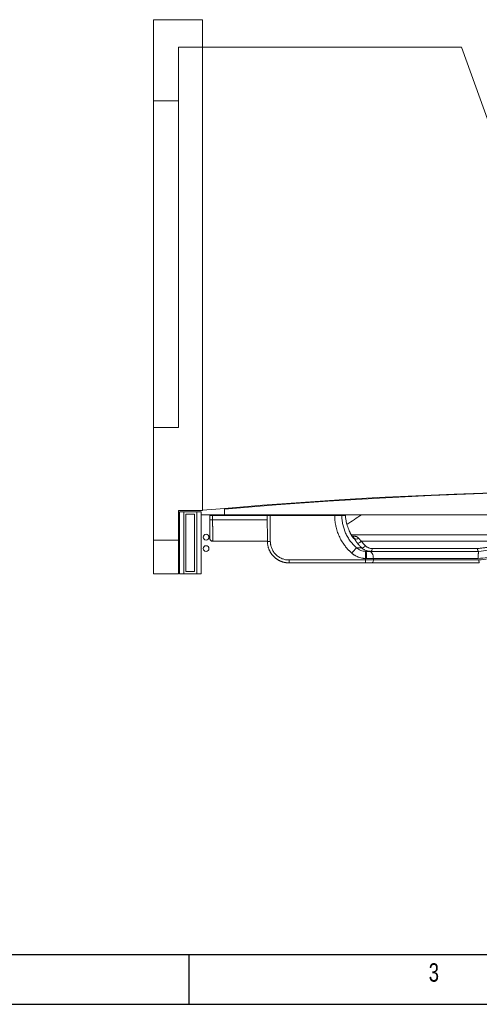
# Model space of a CAD drawing. Header units: inches. Extents: x 21182 to 24011, y 3634 to 5614.
# Tile 2 of 16: x 21789 to 22109, y 3634 to 4318. Entities that reach past the tile are written whole.
import ezdxf

# ---------------------------------------------------------------- set-up
doc = ezdxf.new("R2010")
doc.units = ezdxf.units.IN
doc.header["$MEASUREMENT"] = 0
doc.styles.add('SLDTEXTSTYLE0', font='TXT', dxfattribs={"width": 0.75})

# ---------------------------------------------------------------- blocks, each defined once
blk = doc.blocks.new('1111')
at = {"color": 7, "linetype": 'Continuous'}
for p, q in [((2140.39, -632.14), (3229.39, -632.14)), ((2640.39, -632.14), (2640.39, -657.14)), ((2115.39, -657.14), (4165.39, -657.14))]:
    blk.add_line(p, q, dxfattribs=at)
at = {"color": 7, "insert": (2761.22, -636.48), "char_height": 9.26, "attachment_point": 1, "style": 'SLDTEXTSTYLE0'}
blk.add_mtext('3', dxfattribs=at)

msp = doc.modelspace()

# ---------------------------------------------------------------- linework, layer by layer
at = {"color": 7, "linetype": 'Continuous', "lineweight": 15}
for p, q in [((21882.37, 4318.21, 165.36), (21882.37, 4261.76, 165.36)), ((21916.37, 4318.21, 165.36), (21882.37, 4318.21, 165.36)), ((21916.37, 4299.21, 165.36), (21916.37, 4318.21, 165.36)), ((21899.72, 4034.91, 165.36), (21899.72, 4299.21, 165.36)), ((21899.72, 4299.21, 165.36), (21916.37, 4299.21, 165.36)), ((21916.37, 4299.21, 165.36), (21916.37, 3977.14, 165.36)), ((21916.37, 4299.21, 165.36), (21916.37, 3977.24, 165.36)), ((22096.37, 4299.21, 165.36), (21916.37, 4299.21, 165.36)), ((22118.58, 4238.21, 165.36), (22096.37, 4299.21, 165.36)), ((21882.37, 4261.76, 165.36), (21882.37, 4034.91, 165.36)), ((21899.72, 4261.76, 165.36), (21882.37, 4261.76, 165.36)), ((21882.37, 4034.91, 165.36), (21882.37, 3956.52, 165.36)), ((21882.37, 4034.91, 165.36), (21899.72, 4034.91, 165.36)), ((21899.72, 3977.14, 165.36), (21899.72, 3956.52, 165.36)), ((21916.37, 3977.14, 165.36), (21899.72, 3977.14, 165.36)), ((21900.37, 3976.14, 165.36), (21900.37, 3933.14, 165.36)), ((21900.37, 3976.14, 165.36), (21903.37, 3976.14, 165.36)), ((21903.37, 3976.14, 165.36), (21903.37, 3933.14, 165.36)), ((21903.37, 3976.14, 165.36), (21912.37, 3976.14, 165.36)), ((21912.37, 3933.14, 165.36), (21912.37, 3976.14, 165.36)), ((21912.37, 3976.14, 165.36), (21915.37, 3976.14, 165.36)), ((21915.37, 3933.14, 165.36), (21915.37, 3976.14, 165.36)), ((21916.37, 3977.24, 165.36), (21931.58, 3978.61, 165.36)), ((21931.58, 3978.61, 165.36), (21931.58, 3978.51, 165.36)), ((21931.58, 3978.51, 165.36), (21931.58, 3978.12, 165.36)), ((21931.58, 3978.12, 165.36), (21931.58, 3974.21, 165.36)), ((21900.37, 3974.21, 165.36), (21899.72, 3974.21, 165.36)), ((21910.87, 3974.64, 165.36), (21904.87, 3974.64, 165.36)), ((21904.87, 3974.64, 165.36), (21904.87, 3934.64, 165.36)), ((21910.87, 3974.64, 165.36), (21910.87, 3934.64, 165.36)), ((21931.58, 3974.21, 165.36), (21915.37, 3974.21, 165.36)), ((21921.4, 3970.58, 165.36), (21921.37, 3973.71, 165.36)), ((21923.37, 3973.71, 165.36), (21921.37, 3973.71, 165.36)), ((21923.4, 3970.58, 165.36), (21923.37, 3973.71, 165.36)), ((21961.37, 3973.71, 165.36), (21923.37, 3973.71, 165.36)), ((21961.4, 3970.58, 165.36), (21923.4, 3970.58, 165.36)), ((21931.58, 3974.21, 165.36), (22507.17, 3974.21, 165.36)), ((21961.37, 3973.71, 165.36), (21961.53, 3955.58, 165.36)), ((21963.37, 3973.71, 165.36), (21961.37, 3973.71, 165.36)), ((22008.29, 3973.71, 165.36), (21963.37, 3973.71, 165.36)), ((21963.37, 3973.71, 165.36), (21963.53, 3955.61, 165.36)), ((22015.72, 3973.71, 165.36), (22013.27, 3973.71, 165.36)), ((21899.72, 3956.52, 165.36), (21882.37, 3956.52, 165.36)), ((21882.37, 3956.52, 165.36), (21882.37, 3933.14, 165.36)), ((21899.72, 3933.14, 165.36), (21899.72, 3956.52, 165.36)), ((21923.51, 3955.71, 165.36), (21961.53, 3955.71, 165.36)), ((22020.37, 3959.18, 165.36), (22020.21, 3959.45, 165.36)), ((22021.9, 3957.77, 165.36), (22021.47, 3957.77, 165.36)), ((22134.12, 3955.85, 165.36), (22026.81, 3955.85, 165.36)), ((22023.42, 3951.21, 165.36), (22027.02, 3951.21, 165.36)), ((22034.42, 3950.67, 165.36), (22107.59, 3950.67, 165.36)), ((22108.52, 3948.71, 165.36), (22108.53, 3948.71, 165.36)), ((21976.53, 3942.73, 165.36), (21976.53, 3940.71, 165.36)), ((22029.65, 3942.73, 165.36), (21976.53, 3942.73, 165.36)), ((22029.65, 3943.76, 165.36), (22029.65, 3942.73, 165.36)), ((22029.65, 3942.73, 165.36), (22029.65, 3940.71, 165.36)), ((22035.2, 3942.73, 165.36), (22029.65, 3942.73, 165.36)), ((22035.19, 3943.75, 165.36), (22030.46, 3943.75, 165.36)), ((22035.2, 3942.73, 165.36), (22035.19, 3943.75, 165.36)), ((22035.19, 3943.75, 165.36), (22108.18, 3943.75, 165.36)), ((22108.56, 3942.73, 165.36), (22035.2, 3942.73, 165.36)), ((22108.56, 3942.71, 165.36), (22108.56, 3942.73, 165.36)), ((21904.87, 3934.64, 165.36), (21910.87, 3934.64, 165.36)), ((21976.53, 3940.71, 165.36), (22029.65, 3940.71, 165.36)), ((21899.72, 3933.14, 165.36), (21882.37, 3933.14, 165.36)), ((21903.37, 3933.14, 165.36), (21900.37, 3933.14, 165.36)), ((21912.37, 3933.14, 165.36), (21903.37, 3933.14, 165.36)), ((21915.37, 3933.14, 165.36), (21912.37, 3933.14, 165.36))]:
    msp.add_line(p, q, dxfattribs=at)
at = {"color": 8, "linetype": 'Continuous', "lineweight": 15}
for p, q in [((22075.97, 3960.11, 165.36), (22019.71, 3960.11, 165.36)), ((22020.27, 3959.3, 165.36), (22021.68, 3959.3, 165.36)), ((22147.63, 3960.11, 165.36), (22075.97, 3960.11, 165.36))]:
    msp.add_line(p, q, dxfattribs=at)
at = {"color": 7, "linetype": 'Continuous', "lineweight": 15, "elevation": 165.36, "flags": 128}
for points in [[(22507.17, 3978.12), (22471.27, 3981.06), (22435.34, 3983.6), (22399.39, 3985.76), (22363.41, 3987.52), (22327.42, 3988.89), (22291.41, 3989.87), (22255.39, 3990.46), (22219.37, 3990.65), (22183.35, 3990.46), (22147.34, 3989.87), (22111.33, 3988.89), (22075.34, 3987.52), (22039.36, 3985.76), (22003.41, 3983.6), (21967.48, 3981.06), (21931.58, 3978.12)], [(21931.58, 3978.51), (21958.17, 3980.72), (21984.78, 3982.72), (22011.41, 3984.5), (22038.05, 3986.07), (22064.7, 3987.42), (22091.37, 3988.56), (22118.04, 3989.48), (22144.71, 3990.19)], [(21921.51, 3957.69), (21921.55, 3957.3), (21921.66, 3956.96)], [(22023.94, 3954.62), (22024.17, 3954.49), (22024.48, 3954.45), (22024.86, 3954.5), (22025.28, 3954.64), (22025.71, 3954.87), (22026.12, 3955.15), (22026.5, 3955.49), (22026.81, 3955.85)], [(22029.59, 3952.67), (22029.33, 3952.29), (22029.01, 3951.93), (22028.65, 3951.61), (22028.28, 3951.36), (22027.91, 3951.18), (22027.56, 3951.1), (22027.26, 3951.11), (22027.02, 3951.21)], [(22029.65, 3943.76), (22029.67, 3944.73), (22029.7, 3945.66), (22029.72, 3946.51), (22029.74, 3947.26), (22029.76, 3947.88), (22029.77, 3948.33), (22029.78, 3948.62), (22029.78, 3948.71)], [(22032.49, 3948.71), (22033.01, 3948.61), (22033.52, 3948.33), (22033.98, 3947.88), (22034.39, 3947.26), (22034.73, 3946.51), (22034.98, 3945.65), (22035.14, 3944.72), (22035.19, 3943.75)], [(22033.3, 3948.71), (22033.52, 3948.75), (22033.72, 3948.86), (22033.92, 3949.04), (22034.09, 3949.28), (22034.22, 3949.58), (22034.33, 3949.92), (22034.4, 3950.29), (22034.42, 3950.67)], [(22035.2, 3942.73), (22035.18, 3942.33), (22035.12, 3941.96), (22035.02, 3941.61), (22034.88, 3941.3), (22034.72, 3941.05), (22034.53, 3940.86), (22034.33, 3940.75), (22034.12, 3940.71)]]:
    msp.add_lwpolyline(points, dxfattribs=at)
at = {"color": 8, "linetype": 'Continuous', "lineweight": 15, "elevation": 165.36, "flags": 128}
msp.add_lwpolyline([(22020.25, 3959.37), (22020.22, 3959.43), (22020.21, 3959.45)], dxfattribs=at)
at = {"color": 7, "linetype": 'Continuous', "lineweight": 15}
for centre in [(21918.87, 3958.6, 165.36), (21918.87, 3950.67, 165.36)]:
    msp.add_circle(centre, 2, dxfattribs=at)
for centre, radius, start, end in [((21922.4, 4027.66, 165.36), 57.09, 268.99639, 271.00361), ((21828.4, 4268.45, 165.36), 355, 302.06702, 304.01816), ((21923.51, 3957.71, 165.36), 2, 221.25287, 270), ((21963.53, 3898.12, 165.36), 57.49, 90.00037, 91.99387), ((22020.58, 3960.05, 165.36), 1.34, 272.19061, 325.90433), ((22023.28, 3959.32, 165.36), 2.07, 228.37166, 318.79418), ((22203.49, 3787.21, 165.36), 243.55, 137.67374, 138.84037), ((22014.54, 3944.98, 165.36), 15.97, 355.60153, 13.51849)]:
    msp.add_arc(centre, radius, start, end, dxfattribs=at)
at = {"color": 8, "linetype": 'Continuous', "lineweight": 15}
msp.add_arc((22019.78, 3956.72, 165.36), 1.99, 31.8656, 55.23116, dxfattribs=at)
at = {"color": 7, "linetype": 'Continuous', "lineweight": 15}
for points, knots in [([(21921.51, 3957.69, 165.36), (21921.51, 3957.69, 165.36), (21921.51, 3957.69, 165.36), (21921.51, 3957.71, 165.36), (21921.51, 3957.73, 165.36), (21921.51, 3957.76, 165.36), (21921.51, 3957.8, 165.36), (21921.51, 3957.85, 165.36), (21921.51, 3957.96, 165.36), (21921.51, 3958.17, 165.36), (21921.51, 3958.58, 165.36), (21921.5, 3959.11, 165.36), (21921.49, 3960, 165.36), (21921.48, 3961.39, 165.36), (21921.47, 3963.12, 165.36), (21921.45, 3964.63, 165.36), (21921.44, 3965.8, 165.36), (21921.43, 3967, 165.36), (21921.42, 3968.01, 165.36), (21921.42, 3968.81, 165.36), (21921.41, 3969.4, 165.36), (21921.41, 3969.99, 165.36), (21921.4, 3970.38, 165.36), (21921.4, 3970.58, 165.36)], [0, 0, 0, 0, 0.016697, 0.0333647, 0.0500143, 0.0666573, 0.0833048, 0.0999682, 0.1166588, 0.1784174, 0.2402024, 0.3045052, 0.3688343, 0.4999973, 0.6311613, 0.6954654, 0.759796, 0.8215566, 0.8833435, 0.9125234, 0.9416524, 0.9707911, 1, 1, 1, 1]), ([(21923.4, 3970.58, 165.36), (21923.4, 3970.45, 165.36), (21923.4, 3970.2, 165.36), (21923.41, 3969.82, 165.36), (21923.41, 3969.45, 165.36), (21923.41, 3969.08, 165.36), (21923.41, 3968.72, 165.36), (21923.42, 3968.37, 165.36), (21923.42, 3968.02, 165.36), (21923.42, 3967.67, 165.36), (21923.43, 3967.34, 165.36), (21923.43, 3967, 165.36), (21923.43, 3966.68, 165.36), (21923.43, 3966.36, 165.36), (21923.43, 3966.05, 165.36), (21923.44, 3965.74, 165.36), (21923.44, 3965.44, 165.36), (21923.44, 3965.15, 165.36), (21923.44, 3964.87, 165.36), (21923.45, 3964.59, 165.36), (21923.45, 3964.32, 165.36), (21923.45, 3964.05, 165.36), (21923.45, 3963.79, 165.36), (21923.45, 3963.54, 165.36), (21923.46, 3963.29, 165.36), (21923.46, 3963.05, 165.36), (21923.46, 3962.82, 165.36), (21923.46, 3962.59, 165.36), (21923.46, 3962.37, 165.36), (21923.46, 3962.16, 165.36), (21923.47, 3961.95, 165.36), (21923.47, 3961.75, 165.36), (21923.47, 3961.56, 165.36), (21923.47, 3961.37, 165.36), (21923.47, 3961.18, 165.36), (21923.47, 3961, 165.36), (21923.47, 3960.83, 165.36), (21923.48, 3960.67, 165.36), (21923.48, 3960.51, 165.36), (21923.48, 3960.35, 165.36), (21923.48, 3960.2, 165.36), (21923.48, 3959.91, 165.36), (21923.48, 3959.49, 165.36), (21923.49, 3958.97, 165.36), (21923.49, 3958.48, 165.36), (21923.5, 3958.03, 165.36), (21923.5, 3957.62, 165.36), (21923.5, 3957.25, 165.36), (21923.5, 3956.92, 165.36), (21923.51, 3956.63, 165.36), (21923.51, 3956.38, 165.36), (21923.51, 3956.17, 165.36), (21923.51, 3956, 165.36), (21923.51, 3955.87, 165.36), (21923.51, 3955.78, 165.36), (21923.51, 3955.72, 165.36), (21923.51, 3955.71, 165.36), (21923.51, 3955.71, 165.36)], [0, 0, 0, 0, 0.0163, 0.032405, 0.048315, 0.06403, 0.079551, 0.094876, 0.110007, 0.124943, 0.139684, 0.154231, 0.168582, 0.182739, 0.196701, 0.210468, 0.22404, 0.237417, 0.2506, 0.263588, 0.276381, 0.288979, 0.301382, 0.313591, 0.325604, 0.337423, 0.349047, 0.360477, 0.371711, 0.38275, 0.393595, 0.404245, 0.4147, 0.42496, 0.435026, 0.444896, 0.454572, 0.464053, 0.473339, 0.48243, 0.491327, 0.500029, 0.535044, 0.569818, 0.604352, 0.638646, 0.672698, 0.706511, 0.740083, 0.773414, 0.806505, 0.839356, 0.871965, 0.904335, 0.936464, 0.968352, 1, 1, 1, 1]), ([(22013.27, 3973.71, 165.36), (22013.17, 3973.71, 165.36), (22012.96, 3973.71, 165.36), (22011.97, 3973.71, 165.36), (22010.61, 3973.71, 165.36), (22009.3, 3973.71, 165.36), (22008.52, 3973.71, 165.36), (22008.29, 3973.71, 165.36)], [0, 0, 0, 0, 0.227339, 0.454681, 0.682016, 0.90934, 1, 1, 1, 1]), ([(22020.12, 3947.51, 165.36), (22019.97, 3947.65, 165.36), (22019.66, 3947.92, 165.36), (22019.21, 3948.34, 165.36), (22018.77, 3948.77, 165.36), (22018.33, 3949.2, 165.36), (22017.9, 3949.64, 165.36), (22017.48, 3950.09, 165.36), (22017.07, 3950.55, 165.36), (22016.67, 3951.01, 165.36), (22016.28, 3951.48, 165.36), (22015.89, 3951.96, 165.36), (22015.51, 3952.45, 165.36), (22014.52, 3953.76, 165.36), (22013.04, 3956, 165.36), (22011.34, 3959.29, 165.36), (22009.99, 3962.74, 165.36), (22009.25, 3965.46, 165.36), (22008.87, 3967.36, 165.36), (22008.69, 3968.41, 165.36), (22008.55, 3969.46, 165.36), (22008.43, 3970.52, 165.36), (22008.35, 3971.58, 165.36), (22008.3, 3972.64, 165.36), (22008.3, 3973.35, 165.36), (22008.29, 3973.71, 165.36)], [0, 0, 0, 0, 0.020838, 0.041644, 0.062424, 0.083184, 0.10393, 0.124669, 0.145409, 0.166154, 0.186911, 0.207688, 0.22849, 0.249324, 0.374342, 0.499377, 0.623888, 0.748422, 0.784437, 0.82037, 0.856257, 0.89213, 0.928022, 0.963968, 1, 1, 1, 1]), ([(22013.27, 3973.71, 165.36), (22013.27, 3972.65, 165.36), (22013.33, 3971.6, 165.36), (22013.49, 3970.01, 165.36), (22013.56, 3969.48, 165.36), (22013.73, 3968.42, 165.36), (22013.83, 3967.9, 165.36), (22014.39, 3965.31, 165.36), (22015.05, 3963.3, 165.36), (22016.14, 3960.88, 165.36), (22016.37, 3960.4, 165.36), (22016.86, 3959.45, 165.36), (22017.12, 3958.98, 165.36), (22017.93, 3957.61, 165.36), (22018.51, 3956.73, 165.36), (22020.39, 3954.18, 165.36), (22021.82, 3952.63, 165.36), (22023.42, 3951.21, 165.36)], [0, 0, 0, 0, 0.125, 0.125, 0.1875, 0.1875, 0.25, 0.25, 0.5, 0.5, 0.5625, 0.5625, 0.625, 0.625, 0.75, 0.75, 1, 1, 1, 1]), ([(22020.25, 3959.37, 165.36), (22020.17, 3959.5, 165.36), (22020.02, 3959.76, 165.36), (22019.8, 3960.16, 165.36), (22019.58, 3960.57, 165.36), (22019.37, 3960.97, 165.36), (22019.16, 3961.38, 165.36), (22018.96, 3961.8, 165.36), (22018.76, 3962.22, 165.36), (22018.57, 3962.64, 165.36), (22018.18, 3963.52, 165.36), (22017.64, 3964.88, 165.36), (22017.04, 3966.68, 165.36), (22016.54, 3968.49, 165.36), (22016.23, 3969.94, 165.36), (22016.03, 3971.1, 165.36), (22015.9, 3971.95, 165.36), (22015.79, 3972.82, 165.36), (22015.74, 3973.41, 165.36), (22015.72, 3973.71, 165.36)], [0, 0, 0, 0, 0.0266894, 0.0536386, 0.0808505, 0.1083279, 0.1360731, 0.1640886, 0.1923765, 0.220939, 0.2497779, 0.3711005, 0.4992414, 0.6204296, 0.7496639, 0.8085323, 0.8698976, 0.9337309, 1, 1, 1, 1]), ([(22017.06, 3966.66, 165.36), (22016.74, 3967.83, 165.36), (22016.06, 3970.27, 165.36), (22015.85, 3972.53, 165.36), (22015.74, 3973.72, 165.36)], [0, 0, 0, 0, 0.475471, 1, 1, 1, 1]), ([(21921.66, 3956.96, 165.36), (21921.75, 3956.78, 165.36), (21921.94, 3956.42, 165.36), (21922.41, 3956.07, 165.36), (21922.96, 3955.9, 165.36), (21923.33, 3955.96, 165.36), (21923.51, 3956, 165.36)], [0, 0, 0, 0, 0.246512, 0.499343, 0.75231, 1, 1, 1, 1]), ([(21976.53, 3940.71, 165.36), (21976.4, 3940.71, 165.36), (21976.15, 3940.71, 165.36), (21975.76, 3940.73, 165.36), (21975.38, 3940.75, 165.36), (21974.99, 3940.79, 165.36), (21974.61, 3940.83, 165.36), (21974.22, 3940.89, 165.36), (21973.83, 3940.95, 165.36), (21973.45, 3941.03, 165.36), (21973.06, 3941.11, 165.36), (21972.68, 3941.21, 165.36), (21972.29, 3941.32, 165.36), (21971.91, 3941.44, 165.36), (21971.53, 3941.56, 165.36), (21971.16, 3941.7, 165.36), (21970.78, 3941.85, 165.36), (21970.41, 3942.01, 165.36), (21970.04, 3942.19, 165.36), (21969.67, 3942.37, 165.36), (21969.31, 3942.56, 165.36), (21968.95, 3942.76, 165.36), (21968.6, 3942.98, 165.36), (21968.25, 3943.2, 165.36), (21967.91, 3943.43, 165.36), (21967.57, 3943.68, 165.36), (21967.24, 3943.93, 165.36), (21966.91, 3944.2, 165.36), (21966.59, 3944.48, 165.36), (21966.28, 3944.76, 165.36), (21965.97, 3945.06, 165.36), (21965.66, 3945.37, 165.36), (21965.35, 3945.7, 165.36), (21965.04, 3946.06, 165.36), (21964.73, 3946.45, 165.36), (21964.42, 3946.86, 165.36), (21964.11, 3947.3, 165.36), (21963.81, 3947.76, 165.36), (21963.51, 3948.26, 165.36), (21963.22, 3948.78, 165.36), (21962.95, 3949.33, 165.36), (21962.69, 3949.91, 165.36), (21962.45, 3950.53, 165.36), (21962.23, 3951.17, 165.36), (21962.03, 3951.84, 165.36), (21961.87, 3952.53, 165.36), (21961.73, 3953.26, 165.36), (21961.62, 3954.01, 165.36), (21961.55, 3954.79, 165.36), (21961.54, 3955.31, 165.36), (21961.53, 3955.58, 165.36)], [0, 0, 0, 0, 0.01634, 0.032745, 0.049214, 0.065748, 0.082345, 0.099008, 0.115734, 0.132525, 0.14938, 0.1663, 0.183284, 0.200333, 0.217446, 0.234623, 0.251864, 0.26917, 0.286541, 0.303976, 0.321475, 0.339038, 0.356666, 0.374358, 0.392115, 0.409936, 0.427822, 0.445771, 0.463786, 0.481864, 0.500007, 0.518552, 0.53796, 0.558231, 0.579366, 0.601365, 0.624227, 0.647952, 0.672541, 0.697993, 0.724309, 0.751488, 0.77953, 0.808436, 0.838205, 0.868837, 0.900333, 0.932692, 0.965914, 1, 1, 1, 1]), ([(21963.53, 3955.61, 165.36), (21963.53, 3955.5, 165.36), (21963.54, 3955.27, 165.36), (21963.55, 3954.94, 165.36), (21963.58, 3954.6, 165.36), (21963.61, 3954.26, 165.36), (21963.65, 3953.93, 165.36), (21963.71, 3953.59, 165.36), (21963.82, 3952.96, 165.36), (21964.04, 3952.04, 165.36), (21964.46, 3950.84, 165.36), (21965.01, 3949.66, 165.36), (21965.9, 3948.15, 165.36), (21967.31, 3946.43, 165.36), (21969.05, 3945.03, 165.36), (21970.57, 3944.15, 165.36), (21971.75, 3943.62, 165.36), (21972.95, 3943.21, 165.36), (21973.96, 3942.97, 165.36), (21974.76, 3942.84, 165.36), (21975.35, 3942.78, 165.36), (21975.94, 3942.73, 165.36), (21976.33, 3942.73, 165.36), (21976.53, 3942.73, 165.36)], [0, 0, 0, 0, 0.0166976, 0.0333659, 0.0500162, 0.0666598, 0.0833079, 0.099972, 0.1166631, 0.1784238, 0.2402107, 0.3045151, 0.3688454, 0.5000094, 0.6311723, 0.6954753, 0.7598043, 0.821563, 0.8833479, 0.9125267, 0.9416546, 0.9707922, 1, 1, 1, 1]), ([(22021.47, 3957.77, 165.36), (22021.47, 3957.77, 165.36), (22021.45, 3957.77, 165.36), (22021.43, 3957.78, 165.36), (22021.4, 3957.8, 165.36), (22021.37, 3957.82, 165.36), (22021.31, 3957.87, 165.36), (22021.23, 3957.95, 165.36), (22021.08, 3958.12, 165.36), (22020.91, 3958.34, 165.36), (22020.73, 3958.6, 165.36), (22020.56, 3958.85, 165.36), (22020.41, 3959.1, 165.36), (22020.3, 3959.28, 165.36), (22020.25, 3959.37, 165.36)], [0, 0, 0, 0, 0.051978, 0.102934, 0.152943, 0.202082, 0.250434, 0.37834, 0.500551, 0.627377, 0.750252, 0.833864, 0.916689, 1, 1, 1, 1]), ([(22021.9, 3957.77, 165.36), (22021.89, 3957.8, 165.36), (22021.87, 3957.86, 165.36), (22021.82, 3957.94, 165.36), (22021.78, 3958.02, 165.36), (22021.72, 3958.1, 165.36), (22021.65, 3958.2, 165.36), (22021.54, 3958.33, 165.36), (22021.39, 3958.46, 165.36), (22021.22, 3958.57, 165.36), (22021.06, 3958.64, 165.36), (22020.92, 3958.68, 165.36), (22020.78, 3958.7, 165.36), (22020.68, 3958.71, 165.36), (22020.63, 3958.71, 165.36)], [0, 0, 0, 0, 0.042727, 0.089118, 0.13919, 0.192958, 0.250433, 0.354532, 0.500058, 0.648372, 0.750103, 0.84422, 0.927492, 1, 1, 1, 1]), ([(22021.68, 3959.3, 165.36), (22021.75, 3959.3, 165.36), (22021.87, 3959.29, 165.36), (22022.05, 3959.28, 165.36), (22022.23, 3959.26, 165.36), (22022.42, 3959.24, 165.36), (22022.68, 3959.19, 165.36), (22023.02, 3959.11, 165.36), (22023.42, 3958.96, 165.36), (22023.81, 3958.78, 165.36), (22024.11, 3958.6, 165.36), (22024.35, 3958.42, 165.36), (22024.53, 3958.28, 165.36), (22024.69, 3958.12, 165.36), (22024.79, 3958.01, 165.36), (22024.84, 3957.95, 165.36)], [0, 0, 0, 0, 0.04735, 0.095953, 0.145872, 0.197166, 0.249891, 0.373446, 0.49997, 0.626469, 0.749296, 0.816453, 0.880545, 0.941684, 1, 1, 1, 1]), ([(22023.94, 3954.62, 165.36), (22023.87, 3954.71, 165.36), (22023.73, 3954.89, 165.36), (22023.53, 3955.16, 165.36), (22023.34, 3955.43, 165.36), (22023.16, 3955.7, 165.36), (22022.98, 3955.97, 165.36), (22022.77, 3956.28, 165.36), (22022.55, 3956.63, 165.36), (22022.32, 3957.02, 165.36), (22022.1, 3957.4, 165.36), (22021.97, 3957.65, 165.36), (22021.9, 3957.77, 165.36)], [0, 0, 0, 0, 0.0836135, 0.1670589, 0.2503779, 0.3336132, 0.4168083, 0.5000072, 0.6254578, 0.7504998, 0.8752927, 1, 1, 1, 1]), ([(22024.84, 3957.95, 165.36), (22024.9, 3957.89, 165.36), (22025.01, 3957.76, 165.36), (22025.18, 3957.56, 165.36), (22025.36, 3957.35, 165.36), (22025.55, 3957.14, 165.36), (22025.74, 3956.93, 165.36), (22025.94, 3956.72, 165.36), (22026.15, 3956.5, 165.36), (22026.36, 3956.29, 165.36), (22026.58, 3956.07, 165.36), (22026.73, 3955.92, 165.36), (22026.81, 3955.85, 165.36)], [0, 0, 0, 0, 0.100676, 0.201225, 0.301636, 0.401903, 0.502017, 0.60197, 0.701753, 0.801358, 0.900776, 1, 1, 1, 1]), ([(22029.59, 3952.67, 165.36), (22029.46, 3952.8, 165.36), (22029.21, 3953.04, 165.36), (22028.85, 3953.42, 165.36), (22028.49, 3953.81, 165.36), (22028.13, 3954.2, 165.36), (22027.79, 3954.6, 165.36), (22027.45, 3955.01, 165.36), (22027.13, 3955.43, 165.36), (22026.91, 3955.71, 165.36), (22026.81, 3955.85, 165.36)], [0, 0, 0, 0, 0.126155, 0.251906, 0.37729, 0.502344, 0.627105, 0.751609, 0.875895, 1, 1, 1, 1]), ([(22134.12, 3955.85, 165.36), (22133.94, 3955.8, 165.36), (22133.58, 3955.69, 165.36), (22133.07, 3955.54, 165.36), (22132.59, 3955.4, 165.36), (22132.15, 3955.27, 165.36), (22131.75, 3955.16, 165.36), (22131.01, 3954.95, 165.36), (22129.93, 3954.65, 165.36), (22128.44, 3954.26, 165.36), (22126.95, 3953.89, 165.36), (22125.37, 3953.52, 165.36), (22123.79, 3953.16, 165.36), (22121.55, 3952.69, 165.36), (22118.71, 3952.15, 165.36), (22115.9, 3951.69, 165.36), (22113.88, 3951.4, 165.36), (22112.62, 3951.23, 165.36), (22111.36, 3951.07, 165.36), (22110.1, 3950.93, 165.36), (22108.84, 3950.79, 165.36), (22108, 3950.71, 165.36), (22107.59, 3950.67, 165.36)], [0, 0, 0, 0, 0.026098, 0.050133, 0.072102, 0.092007, 0.109848, 0.125623, 0.191391, 0.250482, 0.314744, 0.374984, 0.438653, 0.49953, 0.62882, 0.750334, 0.793354, 0.835808, 0.877698, 0.919025, 0.959791, 1, 1, 1, 1]), ([(22156.06, 3957.25, 165.36), (22152.57, 3955.53, 165.36), (22148.95, 3953.93, 165.36), (22141.45, 3951.01, 165.36), (22137.57, 3949.68, 165.36), (22131.52, 3947.94, 165.36), (22129.47, 3947.4, 165.36), (22125.29, 3946.4, 165.36), (22123.18, 3945.95, 165.36), (22116.82, 3944.75, 165.36), (22112.53, 3944.15, 165.36), (22108.18, 3943.75, 165.36)], [0, 0, 0, 0, 0.25, 0.25, 0.5, 0.5, 0.625, 0.625, 0.75, 0.75, 1, 1, 1, 1]), ([(22108.52, 3948.71, 165.36), (22112.89, 3949.09, 165.36), (22117.21, 3949.68, 165.36), (22122.53, 3950.65, 165.36), (22123.59, 3950.85, 165.36), (22125.71, 3951.29, 165.36), (22126.76, 3951.52, 165.36), (22129.91, 3952.24, 165.36), (22131.97, 3952.76, 165.36), (22138.05, 3954.44, 165.36), (22141.95, 3955.72, 165.36), (22149.49, 3958.53, 165.36), (22153.12, 3960.07, 165.36), (22156.63, 3961.73, 165.36)], [0, 0, 0, 0, 0.25, 0.25, 0.3125, 0.3125, 0.375, 0.375, 0.5, 0.5, 0.75, 0.75, 1, 1, 1, 1]), ([(22108.56, 3942.73, 165.36), (22112.86, 3943.1, 165.36), (22117.11, 3943.67, 165.36), (22122.36, 3944.62, 165.36), (22123.41, 3944.82, 165.36), (22125.5, 3945.24, 165.36), (22126.54, 3945.46, 165.36), (22129.65, 3946.17, 165.36), (22131.68, 3946.67, 165.36), (22137.67, 3948.31, 165.36), (22141.53, 3949.54, 165.36), (22148.98, 3952.27, 165.36), (22152.58, 3953.76, 165.36), (22156.06, 3955.37, 165.36)], [0, 0, 0, 0, 0.25, 0.25, 0.3125, 0.3125, 0.375, 0.375, 0.5, 0.5, 0.75, 0.75, 1, 1, 1, 1]), ([(22023.42, 3951.21, 165.36), (22023.86, 3950.82, 165.36), (22024.33, 3950.48, 165.36), (22025.32, 3949.88, 165.36), (22025.84, 3949.62, 165.36), (22026.93, 3949.19, 165.36), (22027.48, 3949.03, 165.36), (22028.62, 3948.8, 165.36), (22029.2, 3948.73, 165.36), (22029.78, 3948.71, 165.36)], [0, 0, 0, 0, 0.25, 0.25, 0.5, 0.5, 0.75, 0.75, 1, 1, 1, 1]), ([(22027.02, 3951.21, 165.36), (22026.9, 3951.32, 165.36), (22026.67, 3951.54, 165.36), (22026.35, 3951.86, 165.36), (22026.07, 3952.15, 165.36), (22025.82, 3952.41, 165.36), (22025.61, 3952.63, 165.36), (22025.29, 3952.98, 165.36), (22024.89, 3953.45, 165.36), (22024.39, 3954.04, 165.36), (22024.09, 3954.43, 165.36), (22023.94, 3954.62, 165.36)], [0, 0, 0, 0, 0.108332, 0.206779, 0.295247, 0.373652, 0.441923, 0.500002, 0.678924, 0.845653, 1, 1, 1, 1]), ([(22033.3, 3948.71, 165.36), (22033.2, 3948.71, 165.36), (22032.99, 3948.71, 165.36), (22032.67, 3948.73, 165.36), (22032.32, 3948.76, 165.36), (22031.96, 3948.81, 165.36), (22031.59, 3948.87, 165.36), (22031.18, 3948.96, 165.36), (22030.73, 3949.07, 165.36), (22030.31, 3949.21, 165.36), (22029.75, 3949.43, 165.36), (22029.12, 3949.71, 165.36), (22028.45, 3950.1, 165.36), (22027.9, 3950.47, 165.36), (22027.44, 3950.83, 165.36), (22027.16, 3951.09, 165.36), (22027.02, 3951.21, 165.36)], [0, 0, 0, 0, 0.043921, 0.090892, 0.140932, 0.194053, 0.250261, 0.304855, 0.375612, 0.453615, 0.501367, 0.637611, 0.750605, 0.839048, 0.922191, 1, 1, 1, 1]), ([(22034.42, 3950.67, 165.36), (22034.33, 3950.68, 165.36), (22034.15, 3950.68, 165.36), (22033.89, 3950.69, 165.36), (22033.62, 3950.72, 165.36), (22033.36, 3950.76, 165.36), (22032.97, 3950.83, 165.36), (22032.45, 3950.96, 165.36), (22031.83, 3951.18, 165.36), (22031.23, 3951.46, 165.36), (22030.71, 3951.77, 165.36), (22030.28, 3952.07, 165.36), (22029.93, 3952.36, 165.36), (22029.7, 3952.57, 165.36), (22029.59, 3952.67, 165.36)], [0, 0, 0, 0, 0.049906, 0.09984, 0.149855, 0.200002, 0.250334, 0.375582, 0.501019, 0.625377, 0.749309, 0.833412, 0.916891, 1, 1, 1, 1]), ([(22107.59, 3950.67, 165.36), (22107.59, 3950.63, 165.36), (22107.59, 3950.53, 165.36), (22107.61, 3950.4, 165.36), (22107.62, 3950.27, 165.36), (22107.64, 3950.14, 165.36), (22107.66, 3950.02, 165.36), (22107.68, 3949.91, 165.36), (22107.71, 3949.81, 165.36), (22107.73, 3949.72, 165.36), (22107.76, 3949.63, 165.36), (22107.79, 3949.55, 165.36), (22107.81, 3949.47, 165.36), (22107.84, 3949.4, 165.36), (22107.87, 3949.34, 165.36), (22107.91, 3949.24, 165.36), (22107.98, 3949.1, 165.36), (22108.08, 3948.96, 165.36), (22108.19, 3948.85, 165.36), (22108.3, 3948.77, 165.36), (22108.4, 3948.72, 165.36), (22108.48, 3948.71, 165.36), (22108.51, 3948.71, 165.36)], [0, 0, 0, 0, 0.04602, 0.09046, 0.133318, 0.174595, 0.21429, 0.252405, 0.288938, 0.32389, 0.35726, 0.389049, 0.419256, 0.447883, 0.474927, 0.500391, 0.586663, 0.671732, 0.755598, 0.838264, 0.91973, 1, 1, 1, 1]), ([(22108.52, 3948.71, 165.36), (22108.52, 3948.71, 165.36), (22108.5, 3948.7, 165.36), (22108.47, 3948.69, 165.36), (22108.45, 3948.66, 165.36), (22108.43, 3948.62, 165.36), (22108.4, 3948.57, 165.36), (22108.38, 3948.51, 165.36), (22108.36, 3948.43, 165.36), (22108.33, 3948.35, 165.36), (22108.31, 3948.25, 165.36), (22108.29, 3948.14, 165.36), (22108.27, 3948.02, 165.36), (22108.26, 3947.88, 165.36), (22108.24, 3947.74, 165.36), (22108.22, 3947.58, 165.36), (22108.21, 3947.42, 165.36), (22108.19, 3947.1, 165.36), (22108.16, 3946.54, 165.36), (22108.14, 3945.72, 165.36), (22108.15, 3944.93, 165.36), (22108.16, 3944.34, 165.36), (22108.17, 3943.98, 165.36), (22108.18, 3943.8, 165.36), (22108.18, 3943.75, 165.36)], [0, 0, 0, 0, 0.028738, 0.057937, 0.087577, 0.117636, 0.148091, 0.178914, 0.210077, 0.241548, 0.273293, 0.305278, 0.337465, 0.369816, 0.402291, 0.43485, 0.467452, 0.500054, 0.61364, 0.749498, 0.857344, 0.933425, 0.980306, 1, 1, 1, 1]), ([(22029.65, 3943.76, 165.36), (22029.52, 3943.76, 165.36), (22029.27, 3943.77, 165.36), (22028.9, 3943.8, 165.36), (22028.53, 3943.83, 165.36), (22028.16, 3943.87, 165.36), (22027.79, 3943.92, 165.36), (22027.42, 3943.98, 165.36), (22026.75, 3944.11, 165.36), (22025.79, 3944.35, 165.36), (22024.55, 3944.78, 165.36), (22023.36, 3945.31, 165.36), (22022.4, 3945.84, 165.36), (22021.67, 3946.31, 165.36), (22021.13, 3946.68, 165.36), (22020.62, 3947.08, 165.36), (22020.29, 3947.37, 165.36), (22020.12, 3947.51, 165.36)], [0, 0, 0, 0, 0.035769, 0.07148, 0.107154, 0.142815, 0.178483, 0.214182, 0.249932, 0.374727, 0.499559, 0.624688, 0.749853, 0.812425, 0.874895, 0.93738, 1, 1, 1, 1]), ([(22108.87, 3940.71, 165.36), (22108.87, 3940.71, 165.36), (22108.86, 3940.71, 165.36), (22108.84, 3940.73, 165.36), (22108.82, 3940.75, 165.36), (22108.81, 3940.78, 165.36), (22108.79, 3940.83, 165.36), (22108.77, 3940.88, 165.36), (22108.75, 3940.94, 165.36), (22108.74, 3941.02, 165.36), (22108.72, 3941.1, 165.36), (22108.7, 3941.19, 165.36), (22108.68, 3941.3, 165.36), (22108.67, 3941.42, 165.36), (22108.65, 3941.57, 165.36), (22108.63, 3941.74, 165.36), (22108.61, 3941.94, 165.36), (22108.59, 3942.17, 165.36), (22108.57, 3942.43, 165.36), (22108.56, 3942.62, 165.36), (22108.56, 3942.71, 165.36)], [0, 0, 0, 0, 0.0436059, 0.0875777, 0.1319158, 0.1766206, 0.2216924, 0.2671315, 0.3129384, 0.3591134, 0.4056567, 0.4525686, 0.4998496, 0.5527564, 0.6118464, 0.6771185, 0.7485715, 0.8262039, 0.910014, 1, 1, 1, 1])]:
    msp.add_open_spline(points, degree=3, knots=knots, dxfattribs=at)
for points in [[(22029.78, 3948.71, 165.36), (22029.88, 3948.71, 165.36), (22029.97, 3948.71, 165.36), (22030.06, 3948.71, 165.36)], [(22030.06, 3948.71, 165.36), (22030.93, 3948.71, 165.36), (22031.76, 3948.71, 165.36), (22032.49, 3948.71, 165.36)], [(22032.49, 3948.71, 165.36), (22055.04, 3948.71, 165.36), (22081.89, 3948.71, 165.36), (22108.53, 3948.71, 165.36)], [(22030.46, 3943.75, 165.36), (22030.19, 3943.75, 165.36), (22029.92, 3943.75, 165.36), (22029.65, 3943.76, 165.36)], [(22034.12, 3940.71, 165.36), (22032.78, 3940.71, 165.36), (22031.23, 3940.71, 165.36), (22029.65, 3940.71, 165.36)], [(22108.87, 3940.71, 165.36), (22082.71, 3940.71, 165.36), (22056.28, 3940.71, 165.36), (22034.12, 3940.71, 165.36)]]:
    msp.add_open_spline(points, degree=3, dxfattribs=at)

# ---------------------------------------------------------------- block references
at = {"xscale": 1.3799808, "yscale": 1.3799808, "zscale": 1.3799808}
msp.add_blockref('1111', (18263.27, 4540.78), dxfattribs=at)

doc.saveas('drawing.dxf')
